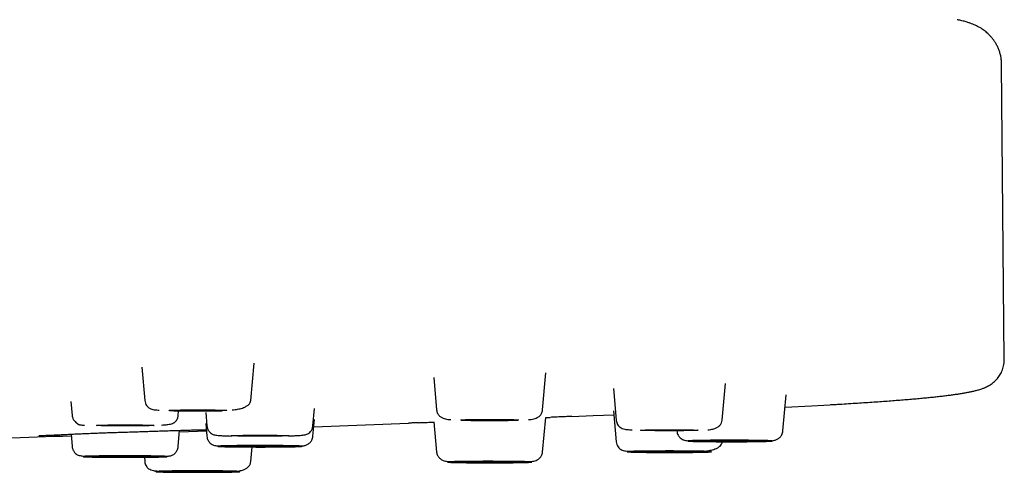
# Model space of a CAD drawing. Header units: millimetres. Extents: x 8 to 1762, y 12 to 2803.
# Tile 111 of 118: x 985 to 1020, y 2721 to 2738. Entities that reach past the tile are written whole.
import ezdxf

# ---------------------------------------------------------------- set-up
doc = ezdxf.new("R2010")
doc.units = ezdxf.units.MM

msp = doc.modelspace()

# ---------------------------------------------------------------- linework, layer by layer
at = {"color": 7, "linetype": 'Continuous', "lineweight": 30}
for p, q in [((1020.409, 2725.109), (1020.315, 2735.867)), ((992.969, 2723.628), (993.088, 2724.988)), ((988.999, 2724.837), (989.105, 2723.628)), ((1003.596, 2723.281), (1003.714, 2724.63)), ((999.629, 2724.462), (999.732, 2723.281)), ((1010.14, 2722.904), (1010.257, 2724.237)), ((1006.175, 2724.059), (1006.276, 2722.904)), ((986.414, 2723.588), (986.458, 2723.08)), ((1012.35, 2722.513), (1012.465, 2723.824)), ((990.322, 2723.08), (990.337, 2723.249)), ((991.324, 2723.187), (991.366, 2722.705)), ((995.23, 2722.705), (995.286, 2723.337)), ((1006.178, 2723.241), (1006.276, 2722.121)), ((991.326, 2722.78), (991.366, 2722.32)), ((995.23, 2722.32), (995.284, 2722.929)), ((995.261, 2722.664), (998.708, 2722.799)), ((999.636, 2722.845), (999.732, 2721.744)), ((1003.596, 2721.744), (1003.706, 2723.007)), ((1003.706, 2723.003), (1003.87, 2723.009)), ((990.322, 2721.945), (990.374, 2722.536)), ((990.369, 2722.481), (991.349, 2722.517)), ((986.419, 2722.396), (986.458, 2721.945)), ((992.969, 2721.398), (993.016, 2721.935)), ((989.09, 2721.563), (989.105, 2721.398))]:
    msp.add_line(p, q, dxfattribs=at)
at = {"color": 7, "linetype": 'Continuous', "lineweight": 30, "flags": 128}
for points in [[(989.987, 2723.263), (989.994, 2723.265), (990.015, 2723.267), (990.05, 2723.269), (990.098, 2723.271), (990.16, 2723.273), (990.232, 2723.274), (990.316, 2723.276), (990.41, 2723.277), (990.512, 2723.278), (990.621, 2723.279), (990.736, 2723.28), (990.854, 2723.281), (990.976, 2723.281), (991.098, 2723.281), (991.219, 2723.281), (991.338, 2723.28), (991.453, 2723.279), (991.562, 2723.278), (991.664, 2723.277), (991.757, 2723.276), (991.841, 2723.274), (991.914, 2723.273), (991.975, 2723.271), (992.023, 2723.269), (992.058, 2723.267), (992.08, 2723.265), (992.087, 2723.263), (992.08, 2723.26), (992.058, 2723.258), (992.023, 2723.256), (991.975, 2723.254), (991.914, 2723.252), (991.841, 2723.251), (991.757, 2723.249), (991.664, 2723.248), (991.562, 2723.247), (991.453, 2723.246), (991.338, 2723.245), (991.219, 2723.245), (991.098, 2723.244), (990.976, 2723.244), (990.854, 2723.245), (990.736, 2723.245), (990.621, 2723.246), (990.512, 2723.247), (990.41, 2723.248), (990.316, 2723.249), (990.232, 2723.251), (990.16, 2723.252), (990.098, 2723.254), (990.05, 2723.256), (990.015, 2723.258), (989.994, 2723.26), (989.987, 2723.263)], [(1012.426, 2723.383), (1013.386, 2723.432), (1014.287, 2723.483)], [(1000.614, 2722.916), (1000.621, 2722.918), (1000.642, 2722.92), (1000.677, 2722.922), (1000.726, 2722.924), (1000.787, 2722.926), (1000.86, 2722.927), (1000.943, 2722.929), (1001.037, 2722.93), (1001.139, 2722.931), (1001.248, 2722.932), (1001.363, 2722.933), (1001.482, 2722.934), (1001.603, 2722.934), (1001.725, 2722.934), (1001.846, 2722.934), (1001.965, 2722.933), (1002.08, 2722.932), (1002.189, 2722.931), (1002.291, 2722.93), (1002.384, 2722.929), (1002.468, 2722.927), (1002.541, 2722.926), (1002.602, 2722.924), (1002.651, 2722.922), (1002.686, 2722.92), (1002.707, 2722.918), (1002.714, 2722.916), (1002.707, 2722.913), (1002.686, 2722.911), (1002.651, 2722.909), (1002.602, 2722.907), (1002.541, 2722.906), (1002.468, 2722.904), (1002.384, 2722.902), (1002.291, 2722.901), (1002.189, 2722.9), (1002.08, 2722.899), (1001.965, 2722.898), (1001.846, 2722.898), (1001.725, 2722.897), (1001.603, 2722.897), (1001.482, 2722.898), (1001.363, 2722.898), (1001.248, 2722.899), (1001.139, 2722.9), (1001.037, 2722.901), (1000.943, 2722.902), (1000.86, 2722.904), (1000.787, 2722.906), (1000.726, 2722.907), (1000.677, 2722.909), (1000.642, 2722.911), (1000.621, 2722.913), (1000.614, 2722.916)], [(1004.66, 2723.042), (1005.433, 2723.074), (1006.19, 2723.106)], [(987.34, 2722.715), (987.347, 2722.717), (987.369, 2722.72), (987.404, 2722.722), (987.452, 2722.724), (987.513, 2722.725), (987.586, 2722.727), (987.67, 2722.729), (987.763, 2722.73), (987.865, 2722.731), (987.974, 2722.732), (988.089, 2722.733), (988.208, 2722.733), (988.329, 2722.734), (988.451, 2722.734), (988.573, 2722.733), (988.691, 2722.733), (988.806, 2722.732), (988.915, 2722.731), (989.017, 2722.73), (989.111, 2722.729), (989.195, 2722.727), (989.268, 2722.725), (989.329, 2722.724), (989.377, 2722.722), (989.412, 2722.72), (989.433, 2722.717), (989.44, 2722.715), (989.433, 2722.713), (989.412, 2722.711), (989.377, 2722.709), (989.329, 2722.707), (989.268, 2722.705), (989.195, 2722.704), (989.111, 2722.702), (989.017, 2722.701), (988.915, 2722.699), (988.806, 2722.698), (988.691, 2722.698), (988.573, 2722.697), (988.451, 2722.697), (988.329, 2722.697), (988.208, 2722.697), (988.089, 2722.698), (987.974, 2722.698), (987.865, 2722.699), (987.763, 2722.701), (987.67, 2722.702), (987.586, 2722.704), (987.513, 2722.705), (987.452, 2722.707), (987.404, 2722.709), (987.369, 2722.711), (987.347, 2722.713), (987.34, 2722.715)], [(1007.158, 2722.539), (1007.165, 2722.541), (1007.186, 2722.543), (1007.221, 2722.545), (1007.27, 2722.547), (1007.331, 2722.549), (1007.404, 2722.551), (1007.488, 2722.552), (1007.581, 2722.554), (1007.683, 2722.555), (1007.792, 2722.556), (1007.907, 2722.557), (1008.026, 2722.557), (1008.147, 2722.557), (1008.269, 2722.557), (1008.39, 2722.557), (1008.509, 2722.557), (1008.624, 2722.556), (1008.733, 2722.555), (1008.835, 2722.554), (1008.929, 2722.552), (1009.012, 2722.551), (1009.085, 2722.549), (1009.146, 2722.547), (1009.195, 2722.545), (1009.23, 2722.543), (1009.251, 2722.541), (1009.258, 2722.539), (1009.251, 2722.537), (1009.23, 2722.535), (1009.195, 2722.533), (1009.146, 2722.531), (1009.085, 2722.529), (1009.012, 2722.527), (1008.929, 2722.526), (1008.835, 2722.524), (1008.733, 2722.523), (1008.624, 2722.522), (1008.509, 2722.522), (1008.39, 2722.521), (1008.269, 2722.521), (1008.147, 2722.521), (1008.026, 2722.521), (1007.907, 2722.522), (1007.792, 2722.522), (1007.683, 2722.523), (1007.581, 2722.524), (1007.488, 2722.526), (1007.404, 2722.527), (1007.331, 2722.529), (1007.27, 2722.531), (1007.221, 2722.533), (1007.186, 2722.535), (1007.165, 2722.537), (1007.158, 2722.539)], [(992.248, 2722.34), (992.256, 2722.342), (992.277, 2722.344), (992.312, 2722.346), (992.36, 2722.348), (992.421, 2722.35), (992.494, 2722.352), (992.578, 2722.353), (992.671, 2722.355), (992.773, 2722.356), (992.883, 2722.357), (992.997, 2722.358), (993.116, 2722.358), (993.237, 2722.358), (993.359, 2722.358), (993.481, 2722.358), (993.6, 2722.358), (993.714, 2722.357), (993.823, 2722.356), (993.925, 2722.355), (994.019, 2722.353), (994.103, 2722.352), (994.176, 2722.35), (994.237, 2722.348), (994.285, 2722.346), (994.32, 2722.344), (994.341, 2722.342), (994.348, 2722.34), (994.341, 2722.338), (994.32, 2722.336), (994.285, 2722.334), (994.237, 2722.332), (994.176, 2722.33), (994.103, 2722.328), (994.019, 2722.327), (993.925, 2722.325), (993.823, 2722.324), (993.714, 2722.323), (993.6, 2722.322), (993.481, 2722.322), (993.359, 2722.322), (993.237, 2722.322), (993.116, 2722.322), (992.997, 2722.322), (992.883, 2722.323), (992.773, 2722.324), (992.671, 2722.325), (992.578, 2722.327), (992.494, 2722.328), (992.421, 2722.33), (992.36, 2722.332), (992.312, 2722.334), (992.277, 2722.336), (992.256, 2722.338), (992.248, 2722.34)], [(1009.368, 2722.148), (1009.375, 2722.15), (1009.396, 2722.152), (1009.431, 2722.154), (1009.479, 2722.156), (1009.541, 2722.158), (1009.613, 2722.159), (1009.697, 2722.161), (1009.791, 2722.162), (1009.893, 2722.163), (1010.002, 2722.164), (1010.117, 2722.165), (1010.235, 2722.166), (1010.357, 2722.166), (1010.479, 2722.166), (1010.6, 2722.166), (1010.719, 2722.165), (1010.834, 2722.164), (1010.943, 2722.163), (1011.045, 2722.162), (1011.138, 2722.161), (1011.222, 2722.159), (1011.295, 2722.158), (1011.356, 2722.156), (1011.404, 2722.154), (1011.439, 2722.152), (1011.461, 2722.15), (1011.468, 2722.148), (1011.461, 2722.145), (1011.439, 2722.143), (1011.404, 2722.141), (1011.356, 2722.139), (1011.295, 2722.137), (1011.222, 2722.136), (1011.138, 2722.134), (1011.045, 2722.133), (1010.943, 2722.132), (1010.834, 2722.131), (1010.719, 2722.13), (1010.6, 2722.129), (1010.479, 2722.129), (1010.357, 2722.129), (1010.235, 2722.129), (1010.117, 2722.13), (1010.002, 2722.131), (1009.893, 2722.132), (1009.791, 2722.133), (1009.697, 2722.134), (1009.613, 2722.136), (1009.541, 2722.137), (1009.479, 2722.139), (1009.431, 2722.141), (1009.396, 2722.143), (1009.375, 2722.145), (1009.368, 2722.148)], [(992.248, 2721.955), (992.256, 2721.957), (992.277, 2721.959), (992.312, 2721.961), (992.36, 2721.963), (992.421, 2721.965), (992.494, 2721.967), (992.578, 2721.968), (992.671, 2721.97), (992.773, 2721.971), (992.883, 2721.972), (992.997, 2721.973), (993.116, 2721.973), (993.237, 2721.973), (993.359, 2721.973), (993.481, 2721.973), (993.6, 2721.973), (993.714, 2721.972), (993.823, 2721.971), (993.925, 2721.97), (994.019, 2721.968), (994.103, 2721.967), (994.176, 2721.965), (994.237, 2721.963), (994.285, 2721.961), (994.32, 2721.959), (994.341, 2721.957), (994.348, 2721.955), (994.341, 2721.953), (994.32, 2721.951), (994.285, 2721.949), (994.237, 2721.947), (994.176, 2721.945), (994.103, 2721.943), (994.019, 2721.942), (993.925, 2721.94), (993.823, 2721.939), (993.714, 2721.938), (993.6, 2721.937), (993.481, 2721.937), (993.359, 2721.937), (993.237, 2721.937), (993.116, 2721.937), (992.997, 2721.937), (992.883, 2721.938), (992.773, 2721.939), (992.671, 2721.94), (992.578, 2721.942), (992.494, 2721.943), (992.421, 2721.945), (992.36, 2721.947), (992.312, 2721.949), (992.277, 2721.951), (992.256, 2721.953), (992.248, 2721.955)], [(1007.158, 2721.756), (1007.165, 2721.758), (1007.186, 2721.76), (1007.221, 2721.762), (1007.27, 2721.764), (1007.331, 2721.766), (1007.404, 2721.768), (1007.488, 2721.769), (1007.581, 2721.771), (1007.683, 2721.772), (1007.792, 2721.773), (1007.907, 2721.774), (1008.026, 2721.774), (1008.147, 2721.774), (1008.269, 2721.774), (1008.39, 2721.774), (1008.509, 2721.774), (1008.624, 2721.773), (1008.733, 2721.772), (1008.835, 2721.771), (1008.929, 2721.769), (1009.012, 2721.768), (1009.085, 2721.766), (1009.146, 2721.764), (1009.195, 2721.762), (1009.23, 2721.76), (1009.251, 2721.758), (1009.258, 2721.756), (1009.251, 2721.754), (1009.23, 2721.752), (1009.195, 2721.75), (1009.146, 2721.748), (1009.085, 2721.746), (1009.012, 2721.744), (1008.929, 2721.743), (1008.835, 2721.741), (1008.733, 2721.74), (1008.624, 2721.739), (1008.509, 2721.738), (1008.39, 2721.738), (1008.269, 2721.738), (1008.147, 2721.738), (1008.026, 2721.738), (1007.907, 2721.738), (1007.792, 2721.739), (1007.683, 2721.74), (1007.581, 2721.741), (1007.488, 2721.743), (1007.404, 2721.744), (1007.331, 2721.746), (1007.27, 2721.748), (1007.221, 2721.75), (1007.186, 2721.752), (1007.165, 2721.754), (1007.158, 2721.756)], [(987.34, 2721.58), (987.347, 2721.582), (987.369, 2721.584), (987.404, 2721.586), (987.452, 2721.588), (987.513, 2721.59), (987.586, 2721.592), (987.67, 2721.593), (987.763, 2721.594), (987.865, 2721.596), (987.974, 2721.597), (988.089, 2721.597), (988.208, 2721.598), (988.329, 2721.598), (988.451, 2721.598), (988.573, 2721.598), (988.691, 2721.597), (988.806, 2721.597), (988.915, 2721.596), (989.017, 2721.594), (989.111, 2721.593), (989.195, 2721.592), (989.268, 2721.59), (989.329, 2721.588), (989.377, 2721.586), (989.412, 2721.584), (989.433, 2721.582), (989.44, 2721.58), (989.433, 2721.578), (989.412, 2721.576), (989.377, 2721.573), (989.329, 2721.572), (989.268, 2721.57), (989.195, 2721.568), (989.111, 2721.566), (989.017, 2721.565), (988.915, 2721.564), (988.806, 2721.563), (988.691, 2721.562), (988.573, 2721.562), (988.451, 2721.561), (988.329, 2721.561), (988.208, 2721.562), (988.089, 2721.562), (987.974, 2721.563), (987.865, 2721.564), (987.763, 2721.565), (987.67, 2721.566), (987.586, 2721.568), (987.513, 2721.57), (987.452, 2721.572), (987.404, 2721.573), (987.369, 2721.576), (987.347, 2721.578), (987.34, 2721.58)], [(1000.614, 2721.379), (1000.621, 2721.382), (1000.642, 2721.384), (1000.677, 2721.386), (1000.726, 2721.388), (1000.787, 2721.39), (1000.86, 2721.391), (1000.943, 2721.393), (1001.037, 2721.394), (1001.139, 2721.395), (1001.248, 2721.396), (1001.363, 2721.397), (1001.482, 2721.398), (1001.603, 2721.398), (1001.725, 2721.398), (1001.846, 2721.398), (1001.965, 2721.397), (1002.08, 2721.396), (1002.189, 2721.395), (1002.291, 2721.394), (1002.384, 2721.393), (1002.468, 2721.391), (1002.541, 2721.39), (1002.602, 2721.388), (1002.651, 2721.386), (1002.686, 2721.384), (1002.707, 2721.382), (1002.714, 2721.379), (1002.707, 2721.377), (1002.686, 2721.375), (1002.651, 2721.373), (1002.602, 2721.371), (1002.541, 2721.369), (1002.468, 2721.368), (1002.384, 2721.366), (1002.291, 2721.365), (1002.189, 2721.364), (1002.08, 2721.363), (1001.965, 2721.362), (1001.846, 2721.361), (1001.725, 2721.361), (1001.603, 2721.361), (1001.482, 2721.361), (1001.363, 2721.362), (1001.248, 2721.363), (1001.139, 2721.364), (1001.037, 2721.365), (1000.943, 2721.366), (1000.86, 2721.368), (1000.787, 2721.369), (1000.726, 2721.371), (1000.677, 2721.373), (1000.642, 2721.375), (1000.621, 2721.377), (1000.614, 2721.379)], [(989.987, 2721.032), (989.994, 2721.035), (990.015, 2721.037), (990.05, 2721.039), (990.098, 2721.041), (990.16, 2721.043), (990.232, 2721.044), (990.316, 2721.046), (990.41, 2721.047), (990.512, 2721.048), (990.621, 2721.049), (990.736, 2721.05), (990.854, 2721.051), (990.976, 2721.051), (991.098, 2721.051), (991.219, 2721.051), (991.338, 2721.05), (991.453, 2721.049), (991.562, 2721.048), (991.664, 2721.047), (991.757, 2721.046), (991.841, 2721.044), (991.914, 2721.043), (991.975, 2721.041), (992.023, 2721.039), (992.058, 2721.037), (992.08, 2721.035), (992.087, 2721.032), (992.08, 2721.03), (992.058, 2721.028), (992.023, 2721.026), (991.975, 2721.024), (991.914, 2721.022), (991.841, 2721.021), (991.757, 2721.019), (991.664, 2721.018), (991.562, 2721.017), (991.453, 2721.016), (991.338, 2721.015), (991.219, 2721.014), (991.098, 2721.014), (990.976, 2721.014), (990.854, 2721.014), (990.736, 2721.015), (990.621, 2721.016), (990.512, 2721.017), (990.41, 2721.018), (990.316, 2721.019), (990.232, 2721.021), (990.16, 2721.022), (990.098, 2721.024), (990.05, 2721.026), (990.015, 2721.028), (989.994, 2721.03), (989.987, 2721.032)]]:
    msp.add_lwpolyline(points, dxfattribs=at)
at = {"color": 7, "linetype": 'Continuous', "lineweight": 30}
msp.add_arc((895.418, 5326.417), 2605.667, 271.783731, 272.001529, dxfattribs=at)
for points, knots in [([(1020.315, 2735.867), (1020.315, 2735.87), (1020.317, 2735.919), (1020.308, 2736.015), (1020.289, 2736.152), (1020.256, 2736.286), (1020.212, 2736.413), (1020.159, 2736.533), (1020.101, 2736.64), (1020.04, 2736.735), (1019.978, 2736.818), (1019.913, 2736.895), (1019.846, 2736.964), (1019.778, 2737.027), (1019.709, 2737.084), (1019.636, 2737.138), (1019.559, 2737.189), (1019.478, 2737.236), (1019.394, 2737.279), (1019.306, 2737.32), (1019.212, 2737.358), (1019.105, 2737.395), (1018.975, 2737.435), (1018.838, 2737.47), (1018.738, 2737.491), (1018.694, 2737.5)], [0, 0, 0, 0, 0.001499, 0.023845, 0.046441, 0.069317, 0.092517, 0.116111, 0.14021, 0.162406, 0.185233, 0.20892, 0.233738, 0.260006, 0.288109, 0.318507, 0.355732, 0.397465, 0.444965, 0.500038, 0.565362, 0.645243, 0.747519, 0.889508, 1, 1, 1, 1]), ([(1014.078, 2723.471), (1014.191, 2723.477), (1014.417, 2723.49), (1014.743, 2723.51), (1015.06, 2723.53), (1015.365, 2723.549), (1015.66, 2723.569), (1015.944, 2723.589), (1016.216, 2723.609), (1016.479, 2723.629), (1016.73, 2723.649), (1016.971, 2723.669), (1017.201, 2723.689), (1017.421, 2723.709), (1017.63, 2723.729), (1017.829, 2723.75), (1018.018, 2723.77), (1018.197, 2723.791), (1018.367, 2723.811), (1018.527, 2723.832), (1018.678, 2723.853), (1018.821, 2723.875), (1018.957, 2723.898), (1019.086, 2723.921), (1019.21, 2723.946), (1019.333, 2723.974), (1019.458, 2724.007), (1019.574, 2724.043), (1019.678, 2724.082), (1019.761, 2724.119), (1019.833, 2724.156), (1019.899, 2724.195), (1019.961, 2724.238), (1020.021, 2724.284), (1020.079, 2724.336), (1020.135, 2724.393), (1020.188, 2724.456), (1020.239, 2724.527), (1020.286, 2724.605), (1020.327, 2724.691), (1020.362, 2724.785), (1020.389, 2724.886), (1020.405, 2724.994), (1020.412, 2725.07), (1020.409, 2725.108), (1020.409, 2725.109)], [0, 0, 0, 0, 0.031472, 0.063152, 0.094784, 0.126368, 0.1579, 0.189379, 0.220805, 0.252174, 0.283487, 0.314742, 0.345939, 0.377079, 0.408164, 0.439198, 0.470187, 0.501142, 0.532079, 0.563023, 0.594013, 0.625108, 0.656404, 0.68806, 0.72035, 0.753786, 0.789341, 0.827675, 0.854484, 0.874002, 0.889741, 0.903017, 0.914542, 0.924767, 0.934005, 0.942488, 0.950398, 0.957885, 0.965072, 0.972068, 0.978966, 0.985844, 0.992766, 0.999781, 1, 1, 1, 1]), ([(989.105, 2723.628), (989.111, 2723.591), (989.123, 2723.52), (989.172, 2723.435), (989.227, 2723.374), (989.292, 2723.328), (989.365, 2723.3), (989.443, 2723.288), (989.529, 2723.279), (989.599, 2723.275), (989.626, 2723.273)], [0, 0, 0, 0, 0.094506, 0.184895, 0.277171, 0.376349, 0.525761, 0.700713, 0.887183, 1, 1, 1, 1]), ([(992.286, 2723.278), (992.304, 2723.28), (992.393, 2723.288), (992.535, 2723.313), (992.69, 2723.355), (992.807, 2723.409), (992.891, 2723.469), (992.951, 2723.542), (992.963, 2723.599), (992.969, 2723.628)], [0, 0, 0, 0, 0.048067, 0.232561, 0.420009, 0.562808, 0.707348, 0.853279, 1, 1, 1, 1]), ([(989.999, 2723.256), (990.003, 2723.256), (990.052, 2723.254), (990.159, 2723.252), (990.317, 2723.249), (990.487, 2723.246), (990.665, 2723.244), (990.85, 2723.243), (991.04, 2723.242), (991.233, 2723.242), (991.447, 2723.243), (991.674, 2723.245), (991.843, 2723.248), (991.925, 2723.253), (991.933, 2723.253)], [0, 0, 0, 0, 0.007489, 0.093689, 0.1811, 0.269766, 0.359735, 0.451059, 0.543791, 0.637991, 0.733719, 0.861352, 0.987373, 1, 1, 1, 1]), ([(999.732, 2723.281), (999.736, 2723.257), (999.742, 2723.211), (999.776, 2723.132), (999.837, 2723.056), (999.922, 2722.996), (1000.014, 2722.957), (1000.098, 2722.941), (1000.175, 2722.932), (1000.231, 2722.927), (1000.249, 2722.926)], [0, 0, 0, 0, 0.090334, 0.17632, 0.334947, 0.477035, 0.604803, 0.759987, 0.921461, 1, 1, 1, 1]), ([(1003.078, 2722.926), (1003.097, 2722.927), (1003.153, 2722.932), (1003.23, 2722.941), (1003.314, 2722.957), (1003.406, 2722.996), (1003.491, 2723.056), (1003.551, 2723.132), (1003.585, 2723.211), (1003.592, 2723.257), (1003.596, 2723.281)], [0, 0, 0, 0, 0.078568, 0.240037, 0.395216, 0.522981, 0.665064, 0.823685, 0.909669, 1, 1, 1, 1]), ([(986.458, 2723.08), (986.461, 2723.06), (986.467, 2723.021), (986.491, 2722.953), (986.531, 2722.887), (986.58, 2722.835), (986.615, 2722.807), (986.635, 2722.792), (986.649, 2722.782), (986.657, 2722.777), (986.662, 2722.774), (986.668, 2722.77), (986.669, 2722.768), (986.674, 2722.763), (986.681, 2722.756), (986.697, 2722.747), (986.73, 2722.738), (986.786, 2722.73), (986.846, 2722.725), (986.892, 2722.723), (986.905, 2722.722)], [0, 0, 0, 0, 0.0569934, 0.1080026, 0.1920984, 0.2533765, 0.2759913, 0.2936829, 0.3071508, 0.3127487, 0.3179447, 0.3231066, 0.3412494, 0.3620647, 0.3997117, 0.5039724, 0.6373523, 0.7995881, 0.9401164, 1, 1, 1, 1]), ([(989.713, 2722.729), (989.749, 2722.731), (989.834, 2722.735), (989.94, 2722.746), (990.038, 2722.763), (990.115, 2722.787), (990.179, 2722.819), (990.231, 2722.863), (990.274, 2722.919), (990.302, 2722.981), (990.317, 2723.037), (990.32, 2723.066), (990.322, 2723.08)], [0, 0, 0, 0, 0.126621, 0.291865, 0.439132, 0.568979, 0.68195, 0.778858, 0.861352, 0.932867, 0.966516, 1, 1, 1, 1]), ([(999.074, 2722.813), (999.028, 2722.812), (998.916, 2722.807), (998.794, 2722.802), (998.728, 2722.8), (998.708, 2722.799)], [0, 0, 0, 0, 0.328442, 0.788977, 1, 1, 1, 1]), ([(999.085, 2722.814), (999.136, 2722.816), (999.248, 2722.821), (999.433, 2722.829), (999.572, 2722.834), (999.636, 2722.837)], [0, 0, 0, 0, 0.3063703, 0.6805459, 1, 1, 1, 1]), ([(1000.628, 2722.907), (1000.633, 2722.907), (1000.702, 2722.904), (1000.837, 2722.902), (1001.033, 2722.899), (1001.229, 2722.897), (1001.441, 2722.895), (1001.664, 2722.895), (1001.887, 2722.895), (1002.099, 2722.897), (1002.295, 2722.899), (1002.491, 2722.902), (1002.627, 2722.904), (1002.697, 2722.907), (1002.703, 2722.907)], [0, 0, 0, 0, 0.008685, 0.11973, 0.208002, 0.300596, 0.397591, 0.499077, 0.600564, 0.697559, 0.790153, 0.878425, 0.98947, 1, 1, 1, 1]), ([(1004.66, 2723.042), (1004.639, 2723.041), (1004.573, 2723.038), (1004.432, 2723.032), (1004.238, 2723.024), (1004.053, 2723.017), (1003.925, 2723.011), (1003.879, 2723.009)], [0, 0, 0, 0, 0.117927, 0.363814, 0.610447, 0.860233, 1, 1, 1, 1]), ([(1006.276, 2722.904), (1006.281, 2722.875), (1006.29, 2722.815), (1006.325, 2722.741), (1006.368, 2722.684), (1006.425, 2722.635), (1006.499, 2722.598), (1006.596, 2722.574), (1006.708, 2722.561), (1006.798, 2722.555), (1006.852, 2722.552), (1006.86, 2722.552)], [0, 0, 0, 0, 0.070063, 0.142194, 0.221822, 0.312442, 0.453632, 0.620554, 0.815148, 0.972975, 1, 1, 1, 1]), ([(1009.607, 2722.55), (1009.645, 2722.555), (1009.739, 2722.566), (1009.86, 2722.6), (1009.972, 2722.652), (1010.056, 2722.717), (1010.119, 2722.8), (1010.133, 2722.869), (1010.14, 2722.904)], [0, 0, 0, 0, 0.141965, 0.35058, 0.509484, 0.670829, 0.834507, 1, 1, 1, 1]), ([(985.248, 2722.348), (985.248, 2722.348), (985.245, 2722.345), (985.265, 2722.346), (985.302, 2722.345), (985.365, 2722.348), (985.45, 2722.351), (985.561, 2722.356), (985.698, 2722.362), (985.861, 2722.369), (986.053, 2722.378), (986.268, 2722.389), (986.495, 2722.4), (986.723, 2722.41), (986.957, 2722.421), (987.193, 2722.431), (987.427, 2722.44), (987.639, 2722.448), (987.831, 2722.454), (988.035, 2722.46), (988.272, 2722.467), (988.52, 2722.475), (988.76, 2722.483), (988.983, 2722.49), (989.217, 2722.498), (989.462, 2722.506), (989.713, 2722.515), (989.961, 2722.523), (990.198, 2722.531), (990.415, 2722.537), (990.643, 2722.544), (990.871, 2722.55), (991.067, 2722.555), (991.209, 2722.558), (991.301, 2722.559), (991.336, 2722.56), (991.345, 2722.56)], [0, 0, 0, 0, 0.0016, 0.026157, 0.052838, 0.080919, 0.110359, 0.141152, 0.17328, 0.206717, 0.241427, 0.277356, 0.312338, 0.344903, 0.375108, 0.408296, 0.43819, 0.464808, 0.488164, 0.509661, 0.539947, 0.574425, 0.599731, 0.62688, 0.655871, 0.686706, 0.719403, 0.753714, 0.787366, 0.819831, 0.851118, 0.895844, 0.937987, 0.964676, 0.990465, 1, 1, 1, 1]), ([(991.366, 2722.705), (991.37, 2722.681), (991.377, 2722.634), (991.408, 2722.553), (991.461, 2722.473), (991.533, 2722.414), (991.603, 2722.379), (991.654, 2722.368), (991.733, 2722.355), (991.835, 2722.346), (991.968, 2722.338), (992.109, 2722.333), (992.215, 2722.33), (992.258, 2722.329)], [0, 0, 0, 0, 0.043507, 0.083978, 0.157629, 0.226166, 0.295185, 0.397065, 0.509833, 0.632132, 0.763978, 0.905442, 1, 1, 1, 1]), ([(994.337, 2722.333), (994.345, 2722.333), (994.408, 2722.335), (994.514, 2722.339), (994.65, 2722.346), (994.767, 2722.353), (994.864, 2722.362), (994.937, 2722.371), (995.005, 2722.389), (995.074, 2722.424), (995.143, 2722.483), (995.194, 2722.562), (995.221, 2722.639), (995.227, 2722.683), (995.23, 2722.705)], [0, 0, 0, 0, 0.01519, 0.133721, 0.250291, 0.36496, 0.477781, 0.587945, 0.685877, 0.77145, 0.848556, 0.922396, 0.960331, 1, 1, 1, 1]), ([(1008.486, 2722.513), (1008.49, 2722.485), (1008.498, 2722.433), (1008.527, 2722.365), (1008.562, 2722.309), (1008.612, 2722.252), (1008.676, 2722.206), (1008.743, 2722.179), (1008.796, 2722.17), (1008.867, 2722.16), (1008.921, 2722.156), (1008.94, 2722.155)], [0, 0, 0, 0, 0.079971, 0.153494, 0.221596, 0.285468, 0.405764, 0.527792, 0.707877, 0.900527, 1, 1, 1, 1]), ([(1011.458, 2722.134), (1011.479, 2722.135), (1011.547, 2722.136), (1011.661, 2722.138), (1011.788, 2722.141), (1011.909, 2722.147), (1012.029, 2722.167), (1012.14, 2722.207), (1012.237, 2722.271), (1012.303, 2722.355), (1012.339, 2722.439), (1012.346, 2722.488), (1012.35, 2722.513)], [0, 0, 0, 0, 0.0484173, 0.1596051, 0.3049927, 0.4437198, 0.5768442, 0.6770932, 0.7801017, 0.8873189, 0.9429602, 1, 1, 1, 1]), ([(991.366, 2722.32), (991.371, 2722.293), (991.378, 2722.241), (991.407, 2722.172), (991.442, 2722.116), (991.492, 2722.06), (991.557, 2722.013), (991.624, 2721.986), (991.677, 2721.978), (991.748, 2721.967), (991.802, 2721.963), (991.82, 2721.962)], [0, 0, 0, 0, 0.079971, 0.153494, 0.221596, 0.285468, 0.405764, 0.527792, 0.707877, 0.900527, 1, 1, 1, 1]), ([(994.806, 2721.96), (994.844, 2721.965), (994.914, 2721.975), (995.021, 2722.015), (995.118, 2722.079), (995.183, 2722.162), (995.219, 2722.247), (995.227, 2722.295), (995.23, 2722.32)], [0, 0, 0, 0, 0.221214, 0.405715, 0.595294, 0.792619, 0.895023, 1, 1, 1, 1]), ([(1006.276, 2722.121), (1006.282, 2722.085), (1006.295, 2722.013), (1006.343, 2721.928), (1006.398, 2721.867), (1006.464, 2721.822), (1006.537, 2721.794), (1006.614, 2721.782), (1006.7, 2721.773), (1006.771, 2721.768), (1006.797, 2721.766)], [0, 0, 0, 0, 0.094449, 0.184782, 0.277002, 0.376119, 0.52544, 0.700286, 0.886641, 1, 1, 1, 1]), ([(1008.884, 2722.148), (1008.886, 2722.148), (1008.888, 2722.15), (1008.909, 2722.153), (1008.943, 2722.155), (1008.991, 2722.157), (1009.054, 2722.16), (1009.133, 2722.162), (1009.226, 2722.164), (1009.332, 2722.166), (1009.448, 2722.168), (1009.56, 2722.17), (1009.664, 2722.171), (1009.757, 2722.172), (1009.88, 2722.173), (1010.035, 2722.174), (1010.225, 2722.174), (1010.402, 2722.174), (1010.562, 2722.174), (1010.705, 2722.174), (1010.846, 2722.173), (1010.987, 2722.172), (1011.126, 2722.171), (1011.261, 2722.17), (1011.387, 2722.168), (1011.504, 2722.166), (1011.609, 2722.164), (1011.692, 2722.162), (1011.755, 2722.161), (1011.803, 2722.159), (1011.856, 2722.157), (1011.907, 2722.154), (1011.943, 2722.151), (1011.954, 2722.148), (1011.947, 2722.145), (1011.927, 2722.143), (1011.893, 2722.14), (1011.844, 2722.138), (1011.781, 2722.135), (1011.702, 2722.133), (1011.609, 2722.131), (1011.504, 2722.129), (1011.388, 2722.127), (1011.276, 2722.125), (1011.172, 2722.124), (1011.079, 2722.123), (1010.956, 2722.122), (1010.8, 2722.122), (1010.611, 2722.121), (1010.434, 2722.121), (1010.273, 2722.121), (1010.13, 2722.121), (1009.99, 2722.122), (1009.849, 2722.123), (1009.709, 2722.124), (1009.574, 2722.125), (1009.448, 2722.127), (1009.332, 2722.129), (1009.226, 2722.131), (1009.144, 2722.133), (1009.081, 2722.134), (1009.033, 2722.136), (1008.967, 2722.139), (1008.9, 2722.142), (1008.889, 2722.146), (1008.884, 2722.148)], [0, 0, 0, 0, 0.015057, 0.029987, 0.044923, 0.060001, 0.076318, 0.092478, 0.108651, 0.12501, 0.141328, 0.157488, 0.16826, 0.17909, 0.190028, 0.210052, 0.229939, 0.250012, 0.265059, 0.279985, 0.294925, 0.310013, 0.326331, 0.34249, 0.358664, 0.375023, 0.39134, 0.4075, 0.418273, 0.429103, 0.44004, 0.460064, 0.479952, 0.500024, 0.515071, 0.529997, 0.544937, 0.560025, 0.576343, 0.592503, 0.608676, 0.625035, 0.641353, 0.657512, 0.668285, 0.679115, 0.690053, 0.710076, 0.729964, 0.750037, 0.765084, 0.78001, 0.79495, 0.810038, 0.826356, 0.842515, 0.858688, 0.875048, 0.891365, 0.907525, 0.918298, 0.929128, 0.940065, 0.970019, 1, 1, 1, 1]), ([(1009.457, 2721.771), (1009.476, 2721.773), (1009.565, 2721.781), (1009.706, 2721.806), (1009.861, 2721.849), (1009.978, 2721.902), (1010.062, 2721.963), (1010.122, 2722.035), (1010.134, 2722.092), (1010.14, 2722.121)], [0, 0, 0, 0, 0.047962, 0.2324771, 0.4199451, 0.5627596, 0.7073161, 0.8532625, 1, 1, 1, 1]), ([(986.458, 2721.945), (986.461, 2721.923), (986.467, 2721.879), (986.495, 2721.802), (986.546, 2721.723), (986.615, 2721.663), (986.684, 2721.629), (986.752, 2721.61), (986.825, 2721.602), (986.901, 2721.594), (986.957, 2721.591), (986.974, 2721.59)], [0, 0, 0, 0, 0.058017, 0.113497, 0.221488, 0.334256, 0.459408, 0.602633, 0.763749, 0.92875, 1, 1, 1, 1]), ([(989.862, 2721.587), (989.886, 2721.589), (989.936, 2721.593), (989.998, 2721.601), (990.049, 2721.61), (990.094, 2721.622), (990.156, 2721.654), (990.227, 2721.713), (990.281, 2721.793), (990.312, 2721.874), (990.319, 2721.92), (990.322, 2721.945)], [0, 0, 0, 0, 0.13115, 0.271685, 0.403573, 0.524665, 0.635806, 0.746171, 0.86477, 0.929941, 1, 1, 1, 1]), ([(991.765, 2721.955), (991.766, 2721.956), (991.769, 2721.958), (991.79, 2721.96), (991.823, 2721.963), (991.872, 2721.965), (991.935, 2721.967), (992.014, 2721.97), (992.107, 2721.972), (992.212, 2721.974), (992.329, 2721.976), (992.441, 2721.977), (992.544, 2721.978), (992.637, 2721.979), (992.76, 2721.98), (992.916, 2721.981), (993.106, 2721.982), (993.282, 2721.982), (993.443, 2721.982), (993.586, 2721.981), (993.727, 2721.981), (993.867, 2721.98), (994.007, 2721.979), (994.142, 2721.977), (994.268, 2721.976), (994.384, 2721.974), (994.49, 2721.972), (994.572, 2721.97), (994.635, 2721.968), (994.683, 2721.967), (994.737, 2721.964), (994.788, 2721.962), (994.824, 2721.958), (994.835, 2721.955), (994.828, 2721.953), (994.807, 2721.95), (994.773, 2721.948), (994.725, 2721.945), (994.662, 2721.943), (994.583, 2721.94), (994.49, 2721.938), (994.385, 2721.936), (994.268, 2721.934), (994.156, 2721.933), (994.053, 2721.932), (993.96, 2721.931), (993.837, 2721.93), (993.681, 2721.929), (993.491, 2721.928), (993.315, 2721.928), (993.154, 2721.928), (993.011, 2721.929), (992.87, 2721.929), (992.729, 2721.93), (992.59, 2721.931), (992.455, 2721.933), (992.329, 2721.934), (992.212, 2721.936), (992.107, 2721.938), (992.025, 2721.94), (991.962, 2721.942), (991.913, 2721.944), (991.847, 2721.946), (991.78, 2721.95), (991.77, 2721.953), (991.765, 2721.955)], [0, 0, 0, 0, 0.015057, 0.029987, 0.044923, 0.060001, 0.076318, 0.092478, 0.108651, 0.12501, 0.141328, 0.157488, 0.16826, 0.17909, 0.190028, 0.210052, 0.229939, 0.250012, 0.265059, 0.279985, 0.294925, 0.310013, 0.326331, 0.34249, 0.358664, 0.375023, 0.39134, 0.4075, 0.418273, 0.429103, 0.44004, 0.460064, 0.479952, 0.500024, 0.515071, 0.529997, 0.544937, 0.560025, 0.576343, 0.592503, 0.608676, 0.625035, 0.641353, 0.657512, 0.668285, 0.679115, 0.690053, 0.710076, 0.729964, 0.750037, 0.765084, 0.78001, 0.79495, 0.810038, 0.826356, 0.842515, 0.858688, 0.875048, 0.891365, 0.907525, 0.918298, 0.929128, 0.940065, 0.970019, 1, 1, 1, 1]), ([(992.255, 2721.943), (992.299, 2721.942), (992.393, 2721.94), (992.56, 2721.938), (992.748, 2721.936), (992.947, 2721.935), (993.151, 2721.935), (993.354, 2721.935), (993.554, 2721.935), (993.746, 2721.936), (993.929, 2721.937), (994.1, 2721.939), (994.238, 2721.94), (994.312, 2721.941), (994.339, 2721.942)], [0, 0, 0, 0, 0.073119, 0.160792, 0.25205, 0.344409, 0.435412, 0.525066, 0.613376, 0.70035, 0.785994, 0.870314, 0.953314, 1, 1, 1, 1]), ([(999.732, 2721.744), (999.736, 2721.721), (999.742, 2721.675), (999.776, 2721.596), (999.837, 2721.52), (999.922, 2721.459), (1000.014, 2721.421), (1000.098, 2721.405), (1000.175, 2721.395), (1000.231, 2721.391), (1000.249, 2721.39)], [0, 0, 0, 0, 0.090335, 0.176322, 0.33495, 0.477039, 0.604809, 0.759994, 0.92147, 1, 1, 1, 1]), ([(1003.078, 2721.39), (1003.097, 2721.391), (1003.153, 2721.395), (1003.23, 2721.405), (1003.314, 2721.421), (1003.406, 2721.459), (1003.491, 2721.52), (1003.551, 2721.596), (1003.585, 2721.675), (1003.592, 2721.721), (1003.596, 2721.744)], [0, 0, 0, 0, 0.07854, 0.2400134, 0.3951973, 0.522966, 0.6650535, 0.8236799, 0.9096663, 1, 1, 1, 1]), ([(1006.704, 2721.761), (1006.715, 2721.762), (1006.736, 2721.764), (1006.785, 2721.766), (1006.845, 2721.768), (1006.92, 2721.771), (1007.009, 2721.773), (1007.113, 2721.775), (1007.228, 2721.777), (1007.355, 2721.778), (1007.489, 2721.78), (1007.615, 2721.781), (1007.729, 2721.781), (1007.83, 2721.782), (1007.961, 2721.782), (1008.123, 2721.783), (1008.317, 2721.783), (1008.492, 2721.782), (1008.648, 2721.782), (1008.785, 2721.781), (1008.916, 2721.78), (1009.044, 2721.778), (1009.169, 2721.777), (1009.286, 2721.775), (1009.392, 2721.773), (1009.485, 2721.771), (1009.566, 2721.769), (1009.625, 2721.766), (1009.666, 2721.764), (1009.695, 2721.763), (1009.724, 2721.76), (1009.744, 2721.757), (1009.742, 2721.754), (1009.718, 2721.751), (1009.68, 2721.748), (1009.632, 2721.746), (1009.571, 2721.744), (1009.496, 2721.741), (1009.407, 2721.739), (1009.303, 2721.737), (1009.188, 2721.735), (1009.062, 2721.734), (1008.927, 2721.732), (1008.801, 2721.731), (1008.687, 2721.731), (1008.586, 2721.73), (1008.455, 2721.73), (1008.293, 2721.729), (1008.1, 2721.729), (1007.924, 2721.73), (1007.768, 2721.73), (1007.632, 2721.731), (1007.5, 2721.732), (1007.372, 2721.733), (1007.247, 2721.735), (1007.13, 2721.737), (1007.025, 2721.739), (1006.931, 2721.741), (1006.85, 2721.743), (1006.791, 2721.746), (1006.75, 2721.748), (1006.721, 2721.749), (1006.686, 2721.752), (1006.663, 2721.756), (1006.69, 2721.76), (1006.704, 2721.761)], [0, 0, 0, 0, 0.0150573, 0.0299867, 0.0449229, 0.0600005, 0.0763182, 0.0924777, 0.1086512, 0.1250103, 0.141328, 0.1574875, 0.1682603, 0.1790903, 0.190028, 0.2100516, 0.2299394, 0.2500118, 0.265059, 0.2799849, 0.2949247, 0.310013, 0.3263307, 0.3424901, 0.3586636, 0.3750227, 0.3913405, 0.4074999, 0.4182727, 0.4291027, 0.4400404, 0.460064, 0.4799518, 0.5000242, 0.5150714, 0.5299974, 0.5449371, 0.5600254, 0.5763431, 0.5925026, 0.608676, 0.6250351, 0.6413529, 0.6575124, 0.6682851, 0.6791152, 0.6900528, 0.7100764, 0.7299643, 0.7500366, 0.7650839, 0.7800098, 0.7949495, 0.8100378, 0.8263555, 0.842515, 0.8586884, 0.8750476, 0.8913653, 0.9075248, 0.9182975, 0.9291276, 0.9400652, 0.9700191, 1, 1, 1, 1]), ([(986.895, 2721.586), (986.907, 2721.587), (986.931, 2721.588), (986.983, 2721.591), (987.048, 2721.593), (987.126, 2721.595), (987.219, 2721.597), (987.326, 2721.599), (987.444, 2721.601), (987.573, 2721.602), (987.71, 2721.604), (987.838, 2721.605), (987.953, 2721.605), (988.054, 2721.606), (988.186, 2721.606), (988.349, 2721.607), (988.542, 2721.606), (988.716, 2721.606), (988.872, 2721.605), (989.006, 2721.604), (989.136, 2721.603), (989.262, 2721.602), (989.384, 2721.6), (989.498, 2721.598), (989.601, 2721.596), (989.691, 2721.594), (989.768, 2721.592), (989.823, 2721.589), (989.861, 2721.587), (989.888, 2721.586), (989.912, 2721.583), (989.928, 2721.58), (989.921, 2721.577), (989.892, 2721.574), (989.849, 2721.571), (989.797, 2721.569), (989.733, 2721.567), (989.654, 2721.565), (989.562, 2721.562), (989.455, 2721.56), (989.336, 2721.559), (989.208, 2721.557), (989.071, 2721.556), (988.943, 2721.555), (988.828, 2721.554), (988.727, 2721.554), (988.595, 2721.553), (988.432, 2721.553), (988.239, 2721.553), (988.064, 2721.554), (987.909, 2721.554), (987.774, 2721.555), (987.645, 2721.556), (987.518, 2721.558), (987.396, 2721.559), (987.282, 2721.561), (987.18, 2721.563), (987.09, 2721.565), (987.013, 2721.568), (986.958, 2721.57), (986.919, 2721.572), (986.893, 2721.574), (986.862, 2721.577), (986.846, 2721.581), (986.879, 2721.584), (986.895, 2721.586)], [0, 0, 0, 0, 0.0150573, 0.0299867, 0.0449229, 0.0600005, 0.0763182, 0.0924777, 0.1086512, 0.1250103, 0.141328, 0.1574875, 0.1682603, 0.1790903, 0.190028, 0.2100516, 0.2299394, 0.2500118, 0.265059, 0.2799849, 0.2949247, 0.310013, 0.3263307, 0.3424901, 0.3586636, 0.3750227, 0.3913405, 0.4074999, 0.4182727, 0.4291027, 0.4400404, 0.460064, 0.4799518, 0.5000242, 0.5150714, 0.5299974, 0.5449371, 0.5600254, 0.5763431, 0.5925026, 0.608676, 0.6250351, 0.6413529, 0.6575124, 0.6682851, 0.6791152, 0.6900528, 0.7100764, 0.7299643, 0.7500366, 0.7650839, 0.7800098, 0.7949495, 0.8100378, 0.8263555, 0.842515, 0.8586884, 0.8750476, 0.8913653, 0.9075248, 0.9182975, 0.9291276, 0.9400652, 0.9700191, 1, 1, 1, 1]), ([(987.33, 2721.574), (987.386, 2721.572), (987.499, 2721.569), (987.687, 2721.565), (987.888, 2721.563), (988.101, 2721.561), (988.322, 2721.56), (988.548, 2721.559), (988.772, 2721.56), (988.986, 2721.561), (989.18, 2721.564), (989.328, 2721.566), (989.405, 2721.568), (989.429, 2721.569)], [0, 0, 0, 0, 0.091223, 0.184045, 0.278535, 0.374766, 0.472821, 0.572785, 0.67452, 0.773539, 0.868173, 0.958512, 1, 1, 1, 1]), ([(989.105, 2721.398), (989.109, 2721.368), (989.119, 2721.308), (989.154, 2721.235), (989.197, 2721.178), (989.254, 2721.128), (989.328, 2721.092), (989.425, 2721.067), (989.537, 2721.054), (989.628, 2721.048), (989.683, 2721.046), (989.691, 2721.045)], [0, 0, 0, 0, 0.069846, 0.141753, 0.221136, 0.311475, 0.452227, 0.618633, 0.812624, 0.969962, 1, 1, 1, 1]), ([(992.436, 2721.043), (992.474, 2721.048), (992.568, 2721.06), (992.689, 2721.093), (992.801, 2721.145), (992.884, 2721.21), (992.948, 2721.293), (992.962, 2721.363), (992.969, 2721.398)], [0, 0, 0, 0, 0.141696, 0.350376, 0.509331, 0.670726, 0.834455, 1, 1, 1, 1]), ([(1000.247, 2721.39), (1000.267, 2721.39), (1000.306, 2721.392), (1000.38, 2721.394), (1000.465, 2721.396), (1000.564, 2721.398), (1000.675, 2721.4), (1000.8, 2721.402), (1000.934, 2721.403), (1001.076, 2721.404), (1001.224, 2721.405), (1001.359, 2721.406), (1001.479, 2721.406), (1001.583, 2721.406), (1001.717, 2721.406), (1001.88, 2721.406), (1002.07, 2721.405), (1002.237, 2721.404), (1002.383, 2721.403), (1002.507, 2721.402), (1002.624, 2721.4), (1002.736, 2721.399), (1002.84, 2721.397), (1002.935, 2721.395), (1003.016, 2721.392), (1003.083, 2721.39), (1003.136, 2721.387), (1003.169, 2721.385), (1003.188, 2721.383), (1003.197, 2721.381), (1003.199, 2721.379), (1003.186, 2721.376), (1003.147, 2721.372), (1003.09, 2721.369), (1003.021, 2721.367), (1002.948, 2721.365), (1002.863, 2721.363), (1002.764, 2721.361), (1002.652, 2721.359), (1002.528, 2721.357), (1002.394, 2721.356), (1002.252, 2721.355), (1002.104, 2721.354), (1001.969, 2721.353), (1001.849, 2721.353), (1001.745, 2721.353), (1001.611, 2721.353), (1001.447, 2721.353), (1001.258, 2721.354), (1001.091, 2721.355), (1000.945, 2721.356), (1000.821, 2721.357), (1000.704, 2721.359), (1000.592, 2721.36), (1000.488, 2721.362), (1000.393, 2721.364), (1000.312, 2721.367), (1000.245, 2721.369), (1000.192, 2721.372), (1000.159, 2721.374), (1000.14, 2721.376), (1000.131, 2721.378), (1000.129, 2721.381), (1000.151, 2721.385), (1000.215, 2721.388), (1000.247, 2721.39)], [0, 0, 0, 0, 0.015057, 0.029987, 0.044923, 0.060001, 0.076318, 0.092478, 0.108651, 0.12501, 0.141328, 0.157488, 0.16826, 0.17909, 0.190028, 0.210052, 0.229939, 0.250012, 0.265059, 0.279985, 0.294925, 0.310013, 0.326331, 0.34249, 0.358664, 0.375023, 0.39134, 0.4075, 0.418273, 0.429103, 0.44004, 0.460064, 0.479952, 0.500024, 0.515071, 0.529997, 0.544937, 0.560025, 0.576343, 0.592503, 0.608676, 0.625035, 0.641353, 0.657512, 0.668285, 0.679115, 0.690053, 0.710076, 0.729964, 0.750037, 0.765084, 0.78001, 0.79495, 0.810038, 0.826356, 0.842515, 0.858688, 0.875048, 0.891365, 0.907525, 0.918298, 0.929128, 0.940065, 0.970019, 1, 1, 1, 1]), ([(989.762, 2721.047), (989.79, 2721.048), (989.845, 2721.049), (989.942, 2721.051), (990.048, 2721.053), (990.167, 2721.055), (990.297, 2721.056), (990.437, 2721.057), (990.585, 2721.058), (990.737, 2721.059), (990.892, 2721.059), (991.031, 2721.059), (991.153, 2721.059), (991.256, 2721.059), (991.389, 2721.059), (991.546, 2721.058), (991.724, 2721.056), (991.877, 2721.055), (992.007, 2721.053), (992.114, 2721.052), (992.212, 2721.05), (992.302, 2721.048), (992.383, 2721.045), (992.452, 2721.043), (992.505, 2721.04), (992.543, 2721.038), (992.566, 2721.035), (992.572, 2721.033), (992.567, 2721.03), (992.556, 2721.029), (992.532, 2721.026), (992.488, 2721.024), (992.412, 2721.02), (992.323, 2721.018), (992.228, 2721.016), (992.132, 2721.014), (992.025, 2721.012), (991.907, 2721.01), (991.777, 2721.009), (991.636, 2721.008), (991.489, 2721.007), (991.337, 2721.006), (991.181, 2721.006), (991.042, 2721.006), (990.921, 2721.006), (990.817, 2721.006), (990.685, 2721.006), (990.527, 2721.007), (990.35, 2721.008), (990.197, 2721.01), (990.067, 2721.012), (989.959, 2721.013), (989.861, 2721.015), (989.771, 2721.017), (989.69, 2721.02), (989.622, 2721.022), (989.569, 2721.025), (989.53, 2721.027), (989.507, 2721.03), (989.501, 2721.032), (989.506, 2721.034), (989.518, 2721.036), (989.548, 2721.039), (989.614, 2721.043), (989.712, 2721.046), (989.762, 2721.047)], [0, 0, 0, 0, 0.015057, 0.029987, 0.044923, 0.060001, 0.076318, 0.092478, 0.108651, 0.12501, 0.141328, 0.157488, 0.16826, 0.17909, 0.190028, 0.210052, 0.229939, 0.250012, 0.265059, 0.279985, 0.294925, 0.310013, 0.326331, 0.34249, 0.358664, 0.375023, 0.39134, 0.4075, 0.418273, 0.429103, 0.44004, 0.460064, 0.479952, 0.500024, 0.515071, 0.529997, 0.544937, 0.560025, 0.576343, 0.592503, 0.608676, 0.625035, 0.641353, 0.657512, 0.668285, 0.679115, 0.690053, 0.710076, 0.729964, 0.750037, 0.765084, 0.78001, 0.79495, 0.810038, 0.826356, 0.842515, 0.858688, 0.875048, 0.891365, 0.907525, 0.918298, 0.929128, 0.940065, 0.970019, 1, 1, 1, 1])]:
    msp.add_open_spline(points, degree=3, knots=knots, dxfattribs=at)

doc.saveas('drawing.dxf')
